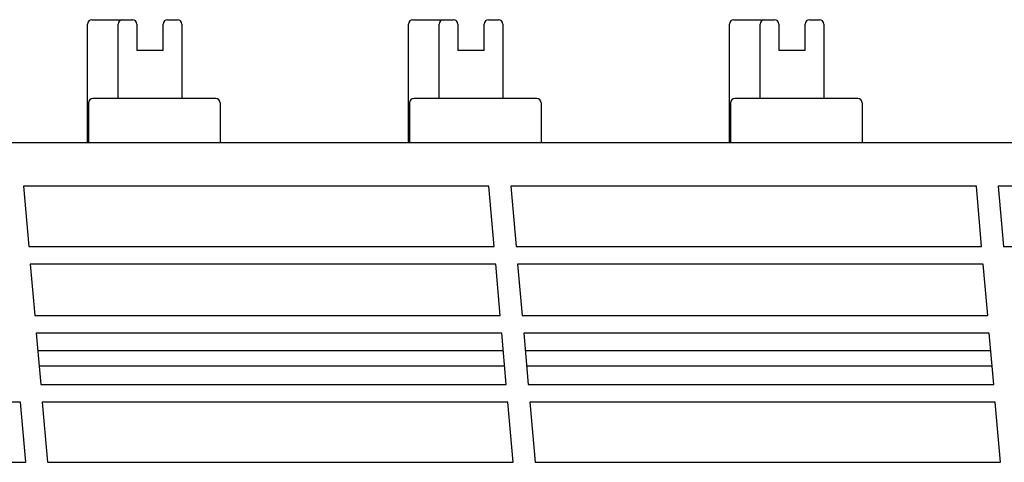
# Model space of a CAD drawing. Header units: millimetres. Extents: x 0 to 427, y 0 to 299.
# Tile 30 of 38: x 157 to 180, y 178 to 188. Entities that reach past the tile are written whole.
import ezdxf

# ---------------------------------------------------------------- set-up
doc = ezdxf.new("R2010")
doc.units = ezdxf.units.MM
doc.header["$MEASUREMENT"] = 0
doc.layers.add('Layer0000', color=7, linetype='Continuous', lineweight=25)

msp = doc.modelspace()

# ---------------------------------------------------------------- linework, layer by layer
at = {"layer": 'Layer0000', "color": 7, "linetype": 'Continuous', "lineweight": 25}
for p, q in [((158.966, 187.777), (159.466, 187.777)), ((159.466, 187.777), (159.666, 187.777)), ((159.666, 187.777), (159.891, 187.777)), ((160.691, 187.777), (160.921, 187.777)), ((166.296, 187.777), (166.796, 187.777)), ((166.796, 187.777), (166.996, 187.777)), ((166.996, 187.777), (167.221, 187.777)), ((168.021, 187.777), (168.251, 187.777)), ((173.626, 187.777), (174.126, 187.777)), ((174.126, 187.777), (174.326, 187.777)), ((174.326, 187.777), (174.551, 187.777)), ((175.351, 187.777), (175.581, 187.777)), ((158.866, 184.977), (158.866, 187.677)), ((159.566, 185.977), (159.566, 187.677)), ((159.991, 187.677), (159.991, 187.077)), ((160.591, 187.077), (160.591, 187.677)), ((161.021, 187.677), (161.021, 185.977)), ((166.196, 184.977), (166.196, 187.677)), ((166.896, 185.977), (166.896, 187.677)), ((167.321, 187.677), (167.321, 187.077)), ((167.921, 187.077), (167.921, 187.677)), ((168.351, 187.677), (168.351, 185.977)), ((173.526, 184.977), (173.526, 187.677)), ((174.226, 185.977), (174.226, 187.677)), ((174.651, 187.677), (174.651, 187.077)), ((175.251, 187.077), (175.251, 187.677)), ((175.681, 187.677), (175.681, 185.977)), ((160.591, 187.077), (159.991, 187.077)), ((167.921, 187.077), (167.321, 187.077)), ((175.251, 187.077), (174.651, 187.077)), ((161.797, 185.977), (158.989, 185.977)), ((169.127, 185.977), (166.319, 185.977)), ((176.457, 185.977), (173.649, 185.977)), ((158.889, 185.877), (158.889, 184.977)), ((161.897, 185.877), (161.897, 184.977)), ((166.219, 185.877), (166.219, 184.977)), ((169.227, 185.877), (169.227, 184.977)), ((173.549, 185.877), (173.549, 184.977)), ((176.557, 185.877), (176.557, 184.977)), ((131.338, 184.977), (202.184, 184.977)), ((168.033, 183.977), (157.403, 183.977)), ((157.403, 183.977), (157.523, 182.602)), ((168.153, 182.602), (168.033, 183.977)), ((179.163, 183.977), (168.533, 183.977)), ((168.533, 183.977), (168.653, 182.602)), ((179.283, 182.602), (179.163, 183.977)), ((191.798, 183.977), (179.663, 183.977)), ((179.663, 183.977), (179.783, 182.602)), ((157.523, 182.602), (168.153, 182.602)), ((168.653, 182.602), (179.283, 182.602)), ((179.783, 182.602), (191.143, 182.602)), ((157.558, 182.202), (157.661, 181.027)), ((168.188, 182.202), (157.558, 182.202)), ((168.291, 181.027), (168.188, 182.202)), ((168.688, 182.202), (168.791, 181.027)), ((179.318, 182.202), (168.688, 182.202)), ((179.421, 181.027), (179.318, 182.202)), ((157.661, 181.027), (168.291, 181.027)), ((168.791, 181.027), (179.421, 181.027)), ((157.696, 180.627), (157.798, 179.452)), ((168.326, 180.627), (157.696, 180.627)), ((168.428, 179.452), (168.326, 180.627)), ((168.826, 180.627), (168.928, 179.452)), ((179.456, 180.627), (168.826, 180.627)), ((179.558, 179.452), (179.456, 180.627)), ((168.361, 180.224), (157.731, 180.224)), ((179.491, 180.224), (168.861, 180.224)), ((157.761, 179.877), (168.391, 179.877)), ((168.891, 179.877), (179.521, 179.877)), ((157.798, 179.452), (168.428, 179.452)), ((168.928, 179.452), (179.558, 179.452)), ((157.333, 179.052), (146.703, 179.052)), ((157.454, 177.677), (157.333, 179.052)), ((157.833, 179.052), (157.954, 177.677)), ((168.463, 179.052), (157.833, 179.052)), ((168.584, 177.677), (168.463, 179.052)), ((168.963, 179.052), (169.084, 177.677)), ((179.593, 179.052), (168.963, 179.052)), ((179.714, 177.677), (179.593, 179.052)), ((146.824, 177.677), (157.454, 177.677)), ((157.954, 177.677), (168.584, 177.677)), ((169.084, 177.677), (179.714, 177.677))]:
    msp.add_line(p, q, dxfattribs=at)
for centre, start, end in [((158.966, 187.677), 90, 180), ((159.666, 187.677), 90, 180), ((159.891, 187.677), 0, 90), ((160.691, 187.677), 90, 180), ((160.921, 187.677), 0, 90), ((166.296, 187.677), 90, 180), ((166.996, 187.677), 90, 180), ((167.221, 187.677), 0, 90), ((168.021, 187.677), 90, 180), ((168.251, 187.677), 0, 90), ((173.626, 187.677), 90, 180), ((174.326, 187.677), 90, 180), ((174.551, 187.677), 0, 90), ((175.351, 187.677), 90, 180), ((175.581, 187.677), 0, 90), ((158.989, 185.877), 90, 180), ((161.797, 185.877), 0, 90), ((166.319, 185.877), 90, 180), ((169.127, 185.877), 0, 90), ((173.649, 185.877), 90, 180), ((176.457, 185.877), 0, 90)]:
    msp.add_arc(centre, 0.1, start, end, dxfattribs=at)

doc.saveas('drawing.dxf')
